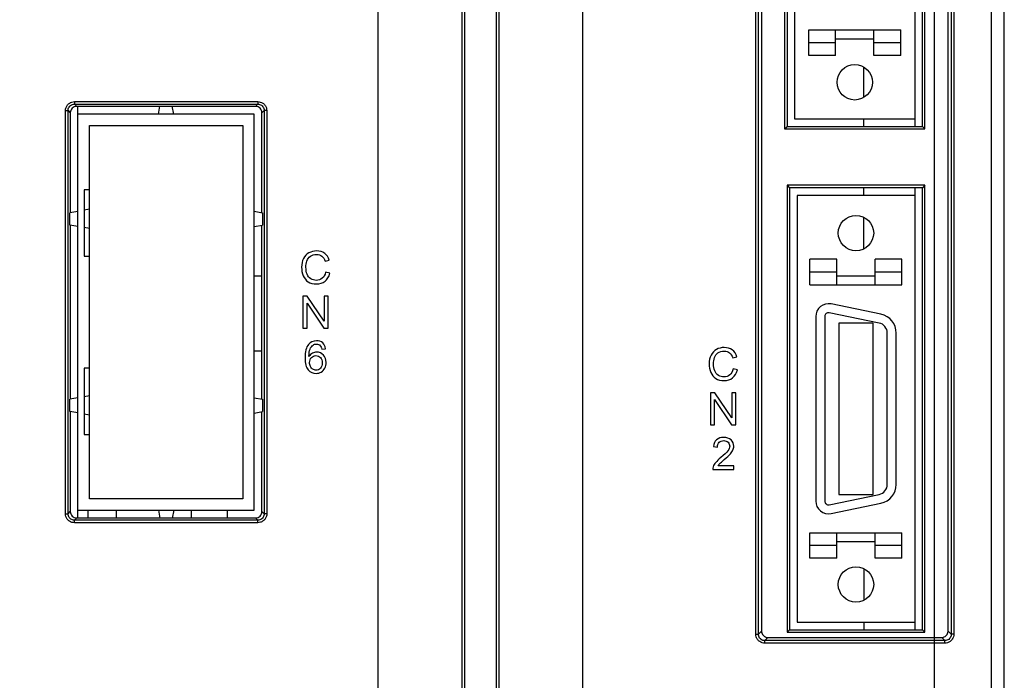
# Model space of a CAD drawing. Header units: millimetres. Extents: x -630 to 1463, y 209 to 1094.
# Tile 18 of 42: x -556 to -478, y 607 to 659. Entities that reach past the tile are written whole.
import ezdxf

# ---------------------------------------------------------------- set-up
doc = ezdxf.new("R2010")
doc.units = ezdxf.units.MM
doc.header["$LTSCALE"] = 32.67
doc.header["$PDMODE"] = 3
doc.header["$PDSIZE"] = 0.3125
doc.linetypes.add('PHANTOM', pattern=[0.8, 0.45, -0.05, 0.1, -0.05, 0.1, -0.05])
doc.layers.get('0').update_dxf_attribs({"linetype": 'CONTINUOUS'})
doc.layers.get('Defpoints').update_dxf_attribs({"linetype": 'CONTINUOUS'})
for name, color, linetype in [('02___PRT_ALL_AXES', 7, 'CONTINUOUS'), ('03___PRT_ALL_CURVES', 7, 'CONTINUOUS'), ('7_ALL_FEATURES', 7, 'CONTINUOUS')]:
    doc.layers.add(name, color=color, linetype=linetype)
doc.layers.add('AM_5', color=3, linetype='CONTINUOUS', lineweight=25)
doc.styles.get("Standard").update_dxf_attribs({"font": 'txt', "width": 0.7})
doc.dimstyles.new('DIMSTYLE_1', dxfattribs={"dimtxt": 5, "dimasz": 0.1875, "dimexe": 0.18, "dimexo": 0.0625, "dimgap": 0.09, "dimtad": 1, "dimdsep": 46, "dimtxsty": 'Standard', "dimblk": '_FILLED', "dimblk1": '_FILLED', "dimblk2": '_FILLED', "dimcen": 0.09, "dimadec": 0, "dimazin": 0, "dimtp": 0.01, "dimtm": 0.01, "dimtfac": 1, "dimtofl": 0, "dimtmove": 0, "dimatfit": 3, "dimldrblk": '_FILLED', "dimfxl": 0, "dimtolj": 1, "dimarcsym": 0})

# ---------------------------------------------------------------- blocks, each defined once
blk = doc.blocks.new('_FILLED')
at = {"color": 0, "linetype": 'ByBlock'}
blk.add_solid([(0, 0), (-1, 0.2), (-1, -0.2)], dxfattribs=at)
blk = doc.blocks.new('*D7')
at = {"color": 0, "linetype": 'Continuous', "lineweight": -2}
for p, q in [((-484.987, 748.459), (-574.64, 748.459)), ((-573.64, 744.959), (-573.64, 548.87)), ((-546.987, 545.37), (-574.64, 545.37))]:
    blk.add_line(p, q, dxfattribs=at)
at = {"layer": 'Defpoints', "color": 0, "linetype": 'Continuous', "lineweight": 0}
for p in [(-483.987, 748.459), (-573.64, 545.37), (-545.987, 545.37)]:
    blk.add_point(p, dxfattribs=at)
at = {"color": 0, "linetype": 'Continuous', "lineweight": -2, "xscale": 3.5, "yscale": 3.5, "zscale": 3.5}
for p, rotation in [((-573.64, 748.459), 90), ((-573.64, 545.37), 270)]:
    blk.add_blockref('_FILLED', p, dxfattribs=dict(at, rotation=rotation))
at = {"color": 0, "linetype": 'Continuous', "insert": (-577.14, 646.914), "char_height": 5, "attachment_point": 5, "rotation": 90}
blk.add_mtext('\\A1;203(7.99)', dxfattribs=at)
blk = doc.blocks.new('*D9')
at = {"color": 0, "linetype": 'Continuous', "lineweight": -2}
for p, q in [((-483.987, 747.459), (-483.987, 506.009)), ((-545.987, 544.37), (-545.987, 506.009)), ((-542.487, 507.009), (-487.487, 507.009))]:
    blk.add_line(p, q, dxfattribs=at)
at = {"layer": 'Defpoints', "color": 0, "linetype": 'Continuous', "lineweight": 0}
for p in [(-483.987, 748.459), (-545.987, 545.37), (-483.987, 507.009)]:
    blk.add_point(p, dxfattribs=at)
at = {"color": 0, "linetype": 'Continuous', "lineweight": -2, "xscale": 3.5, "yscale": 3.5, "zscale": 3.5, "rotation": 180}
blk.add_blockref('_FILLED', (-545.987, 507.009), dxfattribs=at)
at = {"color": 0, "linetype": 'Continuous', "lineweight": -2, "xscale": 3.5, "yscale": 3.5, "zscale": 3.5}
blk.add_blockref('_FILLED', (-483.987, 507.009), dxfattribs=at)
at = {"color": 0, "linetype": 'Continuous', "insert": (-514.987, 510.509), "char_height": 5, "attachment_point": 5}
blk.add_mtext('\\A1;62(2.44)', dxfattribs=at)

msp = doc.modelspace()

# ---------------------------------------------------------------- linework, layer by layer
at = {"color": 0, "linetype": 'Continuous'}
for p, q in [((-485.502, 704.369), (-485.502, 650.669)), ((-494.902, 703.769), (-494.902, 651.269)), ((-493.802, 658.219), (-486.602, 658.219)), ((-493.802, 656.219), (-493.802, 658.219)), ((-491.702, 656.219), (-491.702, 658.219)), ((-488.702, 656.219), (-488.702, 658.219)), ((-486.602, 656.219), (-486.602, 658.219)), ((-491.702, 657.519), (-488.702, 657.519)), ((-491.702, 657.219), (-493.802, 657.219)), ((-486.602, 657.219), (-488.702, 657.219)), ((-491.702, 656.219), (-493.802, 656.219)), ((-486.602, 656.219), (-488.702, 656.219)), ((-551.002, 620.029), (-551.002, 652.229)), ((-537.202, 651.63), (-551.002, 651.63)), ((-537.202, 620.63), (-537.202, 651.63)), ((-494.902, 651.269), (-485.502, 651.269)), ((-485.502, 645.869), (-485.502, 611.269)), ((-550.502, 645.715), (-550.502, 640.515)), ((-550.094, 645.715), (-550.502, 645.715)), ((-485.502, 645.269), (-494.702, 645.269)), ((-494.702, 645.269), (-494.702, 611.869)), ((-550.502, 640.515), (-550.094, 640.515)), ((-531.651, 640.117), (-531.326, 640.193)), ((-491.602, 640.269), (-493.702, 640.269)), ((-493.702, 638.96), (-493.702, 640.269)), ((-491.602, 638.969), (-491.602, 640.269)), ((-486.502, 640.269), (-488.602, 640.269)), ((-488.602, 638.969), (-488.602, 640.269)), ((-486.502, 638.96), (-486.502, 640.269)), ((-531.283, 639.172), (-531.614, 639.255)), ((-491.602, 639.269), (-493.702, 639.269)), ((-493.702, 638.269), (-493.702, 638.96)), ((-491.602, 638.969), (-488.602, 638.969)), ((-491.602, 638.269), (-491.602, 638.969)), ((-486.502, 639.269), (-488.602, 639.269)), ((-488.602, 638.269), (-488.602, 638.969)), ((-486.502, 638.269), (-486.502, 638.96)), ((-493.702, 638.269), (-486.502, 638.269)), ((-533.382, 637.379), (-533.382, 634.879)), ((-533.043, 637.379), (-533.382, 637.379)), ((-531.73, 635.416), (-533.043, 637.379)), ((-531.73, 637.379), (-531.73, 635.416)), ((-531.413, 637.379), (-531.73, 637.379)), ((-531.413, 634.879), (-531.413, 637.379)), ((-533.065, 634.879), (-533.065, 636.843)), ((-533.065, 636.843), (-531.752, 634.879)), ((-488.149, 635.964), (-492.05, 636.769)), ((-493.252, 635.789), (-493.252, 621.349)), ((-492.552, 635.789), (-492.552, 621.349)), ((-488.291, 635.278), (-492.192, 636.083)), ((-488.752, 635.269), (-491.452, 635.269)), ((-491.452, 635.269), (-491.452, 621.869)), ((-488.752, 621.869), (-488.752, 635.269)), ((-533.382, 634.879), (-533.065, 634.879)), ((-531.752, 634.879), (-531.413, 634.879)), ((-487.652, 622.644), (-487.652, 634.495)), ((-486.952, 622.644), (-486.952, 634.495)), ((-537.202, 633.1), (-536.594, 633.1)), ((-531.919, 633.243), (-531.613, 633.267)), ((-499.751, 632.557), (-499.426, 632.633)), ((-550.502, 631.745), (-550.502, 626.545)), ((-550.094, 631.745), (-550.502, 631.745)), ((-499.383, 631.612), (-499.714, 631.695)), ((-501.143, 629.819), (-501.482, 629.819)), ((-501.482, 629.819), (-501.482, 627.319)), ((-499.83, 627.856), (-501.143, 629.819)), ((-499.513, 629.819), (-499.83, 629.819)), ((-499.83, 629.819), (-499.83, 627.856)), ((-499.513, 627.319), (-499.513, 629.819)), ((-501.165, 629.283), (-499.852, 627.319)), ((-501.165, 627.319), (-501.165, 629.283)), ((-501.482, 627.319), (-501.165, 627.319)), ((-499.852, 627.319), (-499.513, 627.319)), ((-550.502, 626.545), (-550.094, 626.545)), ((-501.26, 625.606), (-500.944, 625.574)), ((-501.318, 623.819), (-499.665, 623.819)), ((-499.665, 624.114), (-500.891, 624.114)), ((-499.665, 623.819), (-499.665, 624.114)), ((-492.192, 621.056), (-488.291, 621.861)), ((-492.05, 620.37), (-488.149, 621.175)), ((-491.452, 621.869), (-488.752, 621.869)), ((-551.002, 620.63), (-537.202, 620.63)), ((-550.189, 620.029), (-550.189, 620.63)), ((-547.999, 620.63), (-547.999, 620.029)), ((-542.099, 620.029), (-542.099, 620.63)), ((-539.299, 620.029), (-539.299, 620.63)), ((-493.702, 618.869), (-486.502, 618.869)), ((-493.702, 616.869), (-493.702, 618.869)), ((-491.602, 616.869), (-491.602, 618.869)), ((-488.602, 616.869), (-488.602, 618.869)), ((-486.502, 616.869), (-486.502, 618.869)), ((-491.602, 618.169), (-488.602, 618.169)), ((-491.602, 617.869), (-493.702, 617.869)), ((-486.502, 617.869), (-488.602, 617.869)), ((-491.602, 616.869), (-493.702, 616.869)), ((-486.502, 616.869), (-488.602, 616.869)), ((-494.702, 611.869), (-485.502, 611.869))]:
    msp.add_line(p, q, dxfattribs=at)
for centre, radius, start, end in [((-492.252, 635.789), 1, 78.34059, 179.99989), ((-492.252, 635.789), 0.3, 78.34059, 179.99989), ((-488.452, 634.495), 1.5, 359.99989, 78.34059), ((-488.452, 634.495), 0.8, 359.99989, 78.34059), ((-488.452, 622.644), 0.8, 281.65918, 359.99989), ((-488.452, 622.644), 1.5, 281.65918, 359.99989), ((-492.252, 621.349), 1, 179.99989, 281.65918), ((-492.252, 621.349), 0.3, 179.99989, 281.65918)]:
    msp.add_arc(centre, radius, start, end, dxfattribs=at)
for points in [[(-532.92, 640.77, 100.607), (-533.104, 640.669, 100.607), (-533.246, 640.522, 100.607), (-533.345, 640.328, 100.607)], [(-533.074, 640.129, 100.607), (-533.022, 640.284, 100.607), (-532.932, 640.408, 100.607), (-532.803, 640.5, 100.607)], [(-532.313, 640.921, 100.607), (-532.535, 640.921, 100.607), (-532.736, 640.87, 100.607), (-532.92, 640.77, 100.607)], [(-532.803, 640.5, 100.607), (-532.673, 640.592, 100.607), (-532.513, 640.638, 100.607), (-532.32, 640.638, 100.607)], [(-532.32, 640.638, 100.607), (-532.153, 640.638, 100.607), (-532.015, 640.596, 100.607), (-531.905, 640.513, 100.607)], [(-531.683, 640.73, 100.607), (-531.853, 640.857, 100.607), (-532.064, 640.921, 100.607), (-532.313, 640.921, 100.607)], [(-531.905, 640.513, 100.607), (-531.795, 640.43, 100.607), (-531.709, 640.297, 100.607), (-531.651, 640.117, 100.607)], [(-531.326, 640.193, 100.607), (-531.394, 640.423, 100.607), (-531.512, 640.603, 100.607), (-531.683, 640.73, 100.607)], [(-533.345, 640.328, 100.607), (-533.444, 640.134, 100.607), (-533.493, 639.907, 100.607), (-533.493, 639.648, 100.607)], [(-533.493, 639.648, 100.607), (-533.493, 639.409, 100.607), (-533.451, 639.185, 100.607), (-533.362, 638.977, 100.607)], [(-533.152, 639.649, 100.607), (-533.152, 639.813, 100.607), (-533.127, 639.973, 100.607), (-533.074, 640.129, 100.607)], [(-533.06, 639.092, 100.607), (-533.121, 639.25, 100.607), (-533.152, 639.436, 100.607), (-533.152, 639.649, 100.607)], [(-533.362, 638.977, 100.607), (-533.273, 638.769, 100.607), (-533.145, 638.609, 100.607), (-532.976, 638.5, 100.607)], [(-532.77, 638.737, 100.607), (-532.901, 638.815, 100.607), (-532.999, 638.933, 100.607), (-533.06, 639.092, 100.607)], [(-531.614, 639.255, 100.607), (-531.66, 639.044, 100.607), (-531.747, 638.885, 100.607), (-531.875, 638.779, 100.607)], [(-531.658, 638.549, 100.607), (-531.477, 638.693, 100.607), (-531.353, 638.899, 100.607), (-531.283, 639.172, 100.607)], [(-532.976, 638.5, 100.607), (-532.808, 638.391, 100.607), (-532.588, 638.336, 100.607), (-532.318, 638.336, 100.607)], [(-532.345, 638.619, 100.607), (-532.499, 638.619, 100.607), (-532.641, 638.658, 100.607), (-532.77, 638.737, 100.607)], [(-531.875, 638.779, 100.607), (-532.004, 638.672, 100.607), (-532.161, 638.619, 100.607), (-532.345, 638.619, 100.607)], [(-532.318, 638.336, 100.607), (-532.059, 638.336, 100.607), (-531.839, 638.406, 100.607), (-531.658, 638.549, 100.607)], [(-532.952, 633.603, 100.607), (-533.131, 633.383, 100.607), (-533.22, 633.031, 100.607), (-533.22, 632.549, 100.607)], [(-532.323, 633.889, 100.607), (-532.587, 633.889, 100.607), (-532.797, 633.794, 100.607), (-532.952, 633.603, 100.607)], [(-532.828, 633.246, 100.607), (-532.773, 633.381, 100.607), (-532.696, 633.483, 100.607), (-532.599, 633.555, 100.607)], [(-532.599, 633.555, 100.607), (-532.526, 633.609, 100.607), (-532.44, 633.637, 100.607), (-532.342, 633.637, 100.607)], [(-532.342, 633.637, 100.607), (-532.22, 633.637, 100.607), (-532.118, 633.592, 100.607), (-532.036, 633.504, 100.607)], [(-531.841, 633.723, 100.607), (-531.966, 633.833, 100.607), (-532.127, 633.889, 100.607), (-532.323, 633.889, 100.607)], [(-532.036, 633.504, 100.607), (-531.985, 633.451, 100.607), (-531.946, 633.362, 100.607), (-531.919, 633.243, 100.607)], [(-531.613, 633.267, 100.607), (-531.639, 633.461, 100.607), (-531.714, 633.613, 100.607), (-531.841, 633.723, 100.607)], [(-532.915, 632.668, 100.607), (-532.913, 632.917, 100.607), (-532.884, 633.11, 100.607), (-532.828, 633.246, 100.607)], [(-532.644, 632.919, 100.607), (-532.751, 632.864, 100.607), (-532.841, 632.781, 100.607), (-532.915, 632.668, 100.607)], [(-532.722, 632.58, 100.607), (-532.626, 632.678, 100.607), (-532.509, 632.729, 100.607), (-532.369, 632.729, 100.607)], [(-532.307, 633.001, 100.607), (-532.425, 633.001, 100.607), (-532.538, 632.973, 100.607), (-532.644, 632.919, 100.607)], [(-532.369, 632.729, 100.607), (-532.229, 632.729, 100.607), (-532.113, 632.678, 100.607), (-532.021, 632.579, 100.607)], [(-531.786, 632.774, 100.607), (-531.929, 632.924, 100.607), (-532.103, 633.001, 100.607), (-532.307, 633.001, 100.607)], [(-531.569, 632.191, 100.607), (-531.569, 632.429, 100.607), (-531.642, 632.624, 100.607), (-531.786, 632.774, 100.607)], [(-501.445, 632.768, 100.607), (-501.544, 632.574, 100.607), (-501.593, 632.347, 100.607), (-501.593, 632.088, 100.607)], [(-501.02, 633.21, 100.607), (-501.204, 633.109, 100.607), (-501.346, 632.962, 100.607), (-501.445, 632.768, 100.607)], [(-501.174, 632.569, 100.607), (-501.122, 632.724, 100.607), (-501.032, 632.848, 100.607), (-500.903, 632.94, 100.607)], [(-500.413, 633.361, 100.607), (-500.635, 633.361, 100.607), (-500.836, 633.31, 100.607), (-501.02, 633.21, 100.607)], [(-500.903, 632.94, 100.607), (-500.773, 633.032, 100.607), (-500.613, 633.078, 100.607), (-500.42, 633.078, 100.607)], [(-500.42, 633.078, 100.607), (-500.253, 633.078, 100.607), (-500.115, 633.036, 100.607), (-500.005, 632.953, 100.607)], [(-499.783, 633.17, 100.607), (-499.953, 633.297, 100.607), (-500.164, 633.361, 100.607), (-500.413, 633.361, 100.607)], [(-500.005, 632.953, 100.607), (-499.895, 632.87, 100.607), (-499.809, 632.737, 100.607), (-499.751, 632.557, 100.607)], [(-499.426, 632.633, 100.607), (-499.494, 632.863, 100.607), (-499.612, 633.043, 100.607), (-499.783, 633.17, 100.607)], [(-533.22, 632.549, 100.607), (-533.22, 632.116, 100.607), (-533.14, 631.805, 100.607), (-532.978, 631.617, 100.607)], [(-532.867, 632.189, 100.607), (-532.867, 632.349, 100.607), (-532.819, 632.48, 100.607), (-532.722, 632.58, 100.607)], [(-532.801, 631.885, 100.607), (-532.845, 631.981, 100.607), (-532.867, 632.083, 100.607), (-532.867, 632.189, 100.607)], [(-531.883, 632.172, 100.607), (-531.883, 631.991, 100.607), (-531.931, 631.849, 100.607), (-532.023, 631.746, 100.607)], [(-532.021, 632.579, 100.607), (-531.929, 632.48, 100.607), (-531.883, 632.344, 100.607), (-531.883, 632.172, 100.607)], [(-531.671, 631.752, 100.607), (-531.603, 631.887, 100.607), (-531.569, 632.034, 100.607), (-531.569, 632.191, 100.607)], [(-501.593, 632.088, 100.607), (-501.593, 631.849, 100.607), (-501.551, 631.625, 100.607), (-501.462, 631.417, 100.607)], [(-501.252, 632.089, 100.607), (-501.252, 632.253, 100.607), (-501.227, 632.413, 100.607), (-501.174, 632.569, 100.607)], [(-501.16, 631.532, 100.607), (-501.221, 631.69, 100.607), (-501.252, 631.876, 100.607), (-501.252, 632.089, 100.607)], [(-532.978, 631.617, 100.607), (-532.817, 631.43, 100.607), (-532.608, 631.336, 100.607), (-532.352, 631.336, 100.607)], [(-532.611, 631.663, 100.607), (-532.693, 631.715, 100.607), (-532.756, 631.788, 100.607), (-532.801, 631.885, 100.607)], [(-532.357, 631.589, 100.607), (-532.446, 631.589, 100.607), (-532.531, 631.612, 100.607), (-532.611, 631.663, 100.607)], [(-532.023, 631.746, 100.607), (-532.116, 631.64, 100.607), (-532.227, 631.589, 100.607), (-532.357, 631.589, 100.607)], [(-532.352, 631.336, 100.607), (-532.202, 631.336, 100.607), (-532.069, 631.372, 100.607), (-531.95, 631.444, 100.607)], [(-531.95, 631.444, 100.607), (-531.832, 631.515, 100.607), (-531.74, 631.618, 100.607), (-531.671, 631.752, 100.607)], [(-501.462, 631.417, 100.607), (-501.373, 631.209, 100.607), (-501.245, 631.049, 100.607), (-501.076, 630.94, 100.607)], [(-500.87, 631.177, 100.607), (-501.001, 631.255, 100.607), (-501.099, 631.373, 100.607), (-501.16, 631.532, 100.607)], [(-500.445, 631.059, 100.607), (-500.599, 631.059, 100.607), (-500.741, 631.098, 100.607), (-500.87, 631.177, 100.607)], [(-499.975, 631.219, 100.607), (-500.104, 631.112, 100.607), (-500.261, 631.059, 100.607), (-500.445, 631.059, 100.607)], [(-499.714, 631.695, 100.607), (-499.76, 631.484, 100.607), (-499.847, 631.325, 100.607), (-499.975, 631.219, 100.607)], [(-499.758, 630.989, 100.607), (-499.577, 631.133, 100.607), (-499.453, 631.339, 100.607), (-499.383, 631.612, 100.607)], [(-501.076, 630.94, 100.607), (-500.908, 630.831, 100.607), (-500.688, 630.776, 100.607), (-500.418, 630.776, 100.607)], [(-500.418, 630.776, 100.607), (-500.159, 630.776, 100.607), (-499.939, 630.846, 100.607), (-499.758, 630.989, 100.607)], [(-501.016, 626.144, 100.607), (-501.157, 626.02, 100.607), (-501.239, 625.841, 100.607), (-501.26, 625.606, 100.607)], [(-500.448, 626.329, 100.607), (-500.687, 626.329, 100.607), (-500.876, 626.266, 100.607), (-501.016, 626.144, 100.607)], [(-500.944, 625.574, 100.607), (-500.944, 625.73, 100.607), (-500.898, 625.853, 100.607), (-500.809, 625.942, 100.607)], [(-500.809, 625.942, 100.607), (-500.721, 626.031, 100.607), (-500.603, 626.075, 100.607), (-500.455, 626.075, 100.607)], [(-500.455, 626.075, 100.607), (-500.315, 626.075, 100.607), (-500.202, 626.032, 100.607), (-500.115, 625.949, 100.607)], [(-499.878, 626.13, 100.607), (-500.018, 626.263, 100.607), (-500.209, 626.329, 100.607), (-500.448, 626.329, 100.607)], [(-500.115, 625.949, 100.607), (-500.028, 625.865, 100.607), (-499.984, 625.763, 100.607), (-499.984, 625.642, 100.607)], [(-499.668, 625.635, 100.607), (-499.668, 625.831, 100.607), (-499.738, 625.997, 100.607), (-499.878, 626.13, 100.607)], [(-500.127, 625.272, 100.607), (-500.223, 625.142, 100.607), (-500.407, 624.965, 100.607), (-500.678, 624.743, 100.607)], [(-500.407, 624.595, 100.607), (-500.187, 624.781, 100.607), (-500.03, 624.927, 100.607), (-499.934, 625.034, 100.607)], [(-499.984, 625.642, 100.607), (-499.984, 625.526, 100.607), (-500.032, 625.401, 100.607), (-500.127, 625.272, 100.607)], [(-499.934, 625.034, 100.607), (-499.839, 625.14, 100.607), (-499.771, 625.243, 100.607), (-499.73, 625.34, 100.607)], [(-499.73, 625.34, 100.607), (-499.689, 625.435, 100.607), (-499.668, 625.534, 100.607), (-499.668, 625.635, 100.607)], [(-501.08, 624.365, 100.607), (-501.173, 624.255, 100.607), (-501.241, 624.145, 100.607), (-501.283, 624.033, 100.607)], [(-500.678, 624.743, 100.607), (-500.854, 624.6, 100.607), (-500.988, 624.474, 100.607), (-501.08, 624.365, 100.607)], [(-500.891, 624.114, 100.607), (-500.857, 624.168, 100.607), (-500.814, 624.225, 100.607), (-500.762, 624.28, 100.607)], [(-500.762, 624.28, 100.607), (-500.71, 624.334, 100.607), (-500.591, 624.44, 100.607), (-500.407, 624.595, 100.607)], [(-501.283, 624.033, 100.607), (-501.309, 623.964, 100.607), (-501.321, 623.892, 100.607), (-501.318, 623.819, 100.607)]]:
    msp.add_open_spline(points, degree=3, dxfattribs=at)
at = {"layer": '02___PRT_ALL_AXES', "color": 0, "linetype": 'Continuous'}
msp.add_line((-537.202, 638.97), (-536.594, 638.97), dxfattribs=at)
for centre in [(-490.202, 654.119), (-490.102, 642.319), (-490.102, 614.819)]:
    msp.add_circle(centre, 1.385, dxfattribs=at)
at = {"layer": '03___PRT_ALL_CURVES', "color": 0, "linetype": 'PHANTOM'}
for p, q in [((-551.002, 651.63), (-551.002, 652.229)), ((-551.002, 620.029), (-551.002, 620.63))]:
    msp.add_line(p, q, dxfattribs=at)
at = {"layer": '7_ALL_FEATURES', "color": 0, "linetype": 'Continuous'}
for p, q in [((-479.494, 553.975), (-479.494, 719.475)), ((-478.494, 553.975), (-478.494, 719.475)), ((-497.94, 610.92), (-497.94, 704.717)), ((-497.74, 610.92), (-497.74, 704.717)), ((-497.494, 704.471), (-497.494, 611.167)), ((-495.686, 704.561), (-495.686, 650.476)), ((-495.494, 704.369), (-495.494, 650.669)), ((-484.894, 650.669), (-484.894, 704.369)), ((-484.701, 650.476), (-484.701, 704.561)), ((-482.894, 611.167), (-482.894, 704.471)), ((-482.647, 704.717), (-482.647, 610.92)), ((-482.448, 704.717), (-482.448, 610.92)), ((-527.494, 570.069), (-527.494, 696.969)), ((-520.744, 696.969), (-520.744, 570.069)), ((-518.244, 570.069), (-518.244, 696.969)), ((-511.494, 696.969), (-511.494, 570.069)), ((-489.494, 652.93), (-489.494, 655.309)), ((-551.272, 652.605), (-551.272, 652.405)), ((-551.272, 652.605), (-536.915, 652.605)), ((-551.272, 652.405), (-551.096, 652.229)), ((-551.272, 652.405), (-536.916, 652.405)), ((-544.579, 652.229), (-551.096, 652.229)), ((-544.685, 651.63), (-544.574, 652.259)), ((-544.574, 652.259), (-543.614, 652.259)), ((-543.503, 651.63), (-543.614, 652.259)), ((-537.092, 652.229), (-543.608, 652.229)), ((-536.916, 652.405), (-537.092, 652.229)), ((-536.915, 652.605), (-536.915, 652.405)), ((-551.97, 620.35), (-551.97, 651.907)), ((-551.97, 651.907), (-551.77, 651.907)), ((-551.77, 620.35), (-551.77, 651.907)), ((-551.77, 651.907), (-551.594, 651.731)), ((-551.594, 651.731), (-551.594, 643.914)), ((-536.417, 651.907), (-536.594, 651.731)), ((-536.594, 643.914), (-536.594, 651.731)), ((-536.417, 651.907), (-536.417, 620.35)), ((-536.218, 651.907), (-536.417, 651.907)), ((-536.218, 651.907), (-536.218, 620.35)), ((-489.494, 650.669), (-489.494, 651.269)), ((-550.094, 621.529), (-550.094, 650.729)), ((-550.094, 650.729), (-538.094, 650.729)), ((-538.094, 650.729), (-538.094, 621.529)), ((-495.686, 650.476), (-495.494, 650.669)), ((-495.686, 650.476), (-484.701, 650.476)), ((-495.494, 650.669), (-484.894, 650.669)), ((-484.701, 650.476), (-484.894, 650.669)), ((-484.701, 646.061), (-495.486, 646.061)), ((-495.486, 646.061), (-495.294, 645.869)), ((-495.486, 646.061), (-495.486, 611.076)), ((-484.894, 645.869), (-495.294, 645.869)), ((-495.294, 645.869), (-495.294, 611.269)), ((-489.494, 645.269), (-489.494, 645.869)), ((-484.701, 646.061), (-484.894, 645.869)), ((-484.894, 611.269), (-484.894, 645.869)), ((-484.701, 611.076), (-484.701, 646.061)), ((-551.002, 644.019), (-551.624, 643.909)), ((-551.624, 642.949), (-551.624, 643.909)), ((-550.094, 644.179), (-550.502, 644.107)), ((-537.202, 644.022), (-536.564, 643.909)), ((-536.564, 643.909), (-536.564, 642.949)), ((-489.494, 641.076), (-489.494, 643.563)), ((-551.002, 642.839), (-551.624, 642.949)), ((-551.594, 642.943), (-551.594, 629.314)), ((-550.094, 642.679), (-550.502, 642.751)), ((-537.202, 642.836), (-536.564, 642.949)), ((-536.594, 629.314), (-536.594, 642.943)), ((-551.002, 629.419), (-551.624, 629.309)), ((-551.624, 628.349), (-551.624, 629.309)), ((-550.094, 629.579), (-550.502, 629.507)), ((-537.202, 629.422), (-536.564, 629.309)), ((-536.564, 629.309), (-536.564, 628.349)), ((-551.002, 628.239), (-551.624, 628.349)), ((-551.594, 628.343), (-551.594, 620.527)), ((-550.094, 628.079), (-550.502, 628.151)), ((-537.202, 628.236), (-536.564, 628.349)), ((-536.594, 620.527), (-536.594, 628.343)), ((-538.094, 621.529), (-550.094, 621.529)), ((-551.97, 620.35), (-551.77, 620.35)), ((-551.77, 620.35), (-551.594, 620.527)), ((-544.685, 620.63), (-544.574, 619.999)), ((-543.502, 620.63), (-543.614, 619.999)), ((-536.417, 620.35), (-536.594, 620.527)), ((-536.218, 620.35), (-536.417, 620.35)), ((-551.272, 619.852), (-551.096, 620.029)), ((-551.272, 619.653), (-551.272, 619.852)), ((-536.915, 619.852), (-551.272, 619.852)), ((-536.915, 619.653), (-551.272, 619.653)), ((-551.096, 620.029), (-544.579, 620.029)), ((-543.614, 619.999), (-544.574, 619.999)), ((-543.608, 620.029), (-537.092, 620.029)), ((-536.915, 619.852), (-537.092, 620.029)), ((-536.915, 619.653), (-536.915, 619.852)), ((-489.494, 616.063), (-489.494, 613.576)), ((-489.494, 611.869), (-489.494, 611.269)), ((-497.74, 610.92), (-497.494, 611.167)), ((-495.486, 611.076), (-495.294, 611.269)), ((-495.294, 611.269), (-484.894, 611.269)), ((-484.701, 611.076), (-484.894, 611.269)), ((-482.647, 610.92), (-482.894, 611.167)), ((-497.94, 610.92), (-497.74, 610.92)), ((-497.242, 610.422), (-496.996, 610.669)), ((-483.145, 610.422), (-497.242, 610.422)), ((-497.242, 610.223), (-497.242, 610.422)), ((-496.996, 610.669), (-483.392, 610.669)), ((-495.486, 611.076), (-484.701, 611.076)), ((-483.145, 610.422), (-483.392, 610.669)), ((-483.145, 610.223), (-483.145, 610.422)), ((-482.448, 610.92), (-482.647, 610.92)), ((-483.145, 610.223), (-497.242, 610.223))]:
    msp.add_line(p, q, dxfattribs=at)
for points, start_tangent, end_tangent in [([(-520.955, 696.38), (-520.955, 696.338), (-520.955, 696.211), (-520.955, 696.075), (-520.955, 695.928), (-520.955, 695.764), (-520.955, 695.584), (-520.955, 695.387), (-520.955, 695.174), (-520.955, 694.942), (-520.955, 694.692), (-520.955, 694.421), (-520.955, 694.13), (-520.954, 693.816), (-520.954, 693.476), (-520.954, 693.106), (-520.954, 692.698), (-520.954, 692.247), (-520.954, 691.791), (-520.954, 691.378), (-520.954, 691.013), (-520.954, 690.671), (-520.954, 690.324), (-520.954, 689.955), (-520.954, 689.546), (-520.954, 689.091), (-520.954, 688.59), (-520.954, 688.048), (-520.954, 687.47), (-520.954, 686.852), (-520.954, 686.187), (-520.954, 685.466), (-520.954, 684.682), (-520.953, 683.826), (-520.953, 682.89), (-520.953, 681.868), (-520.953, 680.755), (-520.953, 679.547), (-520.953, 678.237), (-520.953, 676.82), (-520.953, 675.287), (-520.953, 673.631), (-520.953, 671.841), (-520.954, 669.907), (-520.954, 667.821), (-520.954, 665.575), (-520.954, 663.143), (-520.954, 660.491), (-520.954, 657.603), (-520.954, 654.467), (-520.954, 651.046), (-520.954, 647.29), (-520.954, 643.149), (-520.954, 638.585), (-520.954, 633.594), (-520.953, 628.236), (-520.953, 622.9), (-520.953, 618.048), (-520.952, 613.686), (-520.952, 609.771), (-520.952, 606.261), (-520.952, 603.094), (-520.952, 600.219), (-520.952, 597.615), (-520.952, 595.252), (-520.952, 593.101), (-520.952, 591.138), (-520.953, 589.346), (-520.953, 587.734), (-520.953, 586.292), (-520.953, 584.99), (-520.953, 583.795), (-520.953, 582.678), (-520.954, 581.616), (-520.954, 580.605), (-520.954, 579.652), (-520.954, 578.784), (-520.954, 577.947), (-520.954, 577.084), (-520.954, 576.301), (-520.955, 575.616), (-520.955, 575.012), (-520.955, 574.474), (-520.955, 573.992), (-520.955, 573.559), (-520.955, 573.167), (-520.955, 572.812), (-520.955, 572.488), (-520.955, 572.192), (-520.955, 571.921), (-520.955, 571.674), (-520.955, 571.447), (-520.955, 571.239), (-520.955, 571.048), (-520.955, 570.872), (-520.955, 570.715), (-520.955, 570.62)], (-0.000176, -1), (0.000355, -1)), ([(-518.033, 570.62), (-518.033, 570.716), (-518.033, 570.874), (-518.033, 571.051), (-518.033, 571.243), (-518.033, 571.451), (-518.033, 571.675), (-518.033, 571.916), (-518.033, 572.177), (-518.033, 572.458), (-518.033, 572.761), (-518.033, 573.088), (-518.033, 573.441), (-518.033, 573.822), (-518.033, 574.232), (-518.033, 574.676), (-518.033, 575.155), (-518.033, 575.675), (-518.033, 576.241), (-518.033, 576.827), (-518.033, 577.356), (-518.034, 577.823), (-518.034, 578.23), (-518.034, 578.591), (-518.034, 578.93), (-518.034, 579.271), (-518.034, 579.635), (-518.034, 580.038), (-518.034, 580.48), (-518.034, 580.947), (-518.034, 581.435), (-518.034, 581.954), (-518.034, 582.516), (-518.034, 583.132), (-518.035, 583.811), (-518.035, 584.565), (-518.035, 585.404), (-518.035, 586.339), (-518.035, 587.377), (-518.035, 588.524), (-518.035, 589.783), (-518.035, 591.159), (-518.035, 592.656), (-518.036, 594.277), (-518.036, 596.027), (-518.036, 597.913), (-518.036, 599.946), (-518.036, 602.139), (-518.036, 604.501), (-518.036, 607.038), (-518.036, 609.751), (-518.035, 612.652), (-518.035, 615.764), (-518.035, 619.122), (-518.035, 622.759), (-518.034, 626.708), (-518.034, 630.989), (-518.034, 635.666), (-518.034, 640.634), (-518.033, 645.428), (-518.033, 649.767), (-518.033, 653.687), (-518.034, 657.22), (-518.034, 660.403), (-518.034, 663.285), (-518.034, 665.913), (-518.034, 668.305), (-518.034, 670.482), (-518.034, 672.465), (-518.034, 674.274), (-518.034, 675.929), (-518.034, 677.446), (-518.034, 678.839), (-518.034, 680.122), (-518.034, 681.304), (-518.034, 682.39), (-518.034, 683.387), (-518.034, 684.3), (-518.034, 685.138), (-518.034, 685.908), (-518.034, 686.618), (-518.034, 687.276), (-518.034, 687.891), (-518.034, 688.467), (-518.034, 689.004), (-518.034, 689.492), (-518.034, 689.931), (-518.034, 690.327), (-518.034, 690.7), (-518.034, 691.07), (-518.034, 691.464), (-518.034, 691.906), (-518.033, 692.4), (-518.033, 692.903), (-518.033, 693.352), (-518.033, 693.746), (-518.033, 694.098), (-518.033, 694.413), (-518.033, 694.698), (-518.033, 694.955), (-518.033, 695.188), (-518.033, 695.4), (-518.033, 695.595), (-518.033, 695.772), (-518.033, 695.933), (-518.033, 696.079), (-518.033, 696.213), (-518.033, 696.34), (-518.033, 696.381)], (0.000355, 1), (-0.000176, 1)), ([(-551.97, 651.907), (-551.942, 652.1), (-551.851, 652.297), (-551.691, 652.466), (-551.485, 652.571), (-551.272, 652.605)], (0.000311, 1), (1, -0.000285)), ([(-551.77, 651.907), (-551.752, 652.045), (-551.687, 652.186), (-551.572, 652.306), (-551.425, 652.382), (-551.272, 652.405)], (-0.00292, 0.999996), (0.999995, -0.003152)), ([(-551.096, 652.229), (-551.287, 652.191), (-551.448, 652.083), (-551.556, 651.922), (-551.594, 651.731)], (-1, 0), (0, -1)), ([(-536.594, 651.731), (-536.632, 651.922), (-536.74, 652.083), (-536.901, 652.191), (-537.092, 652.229)], (0, 1), (-1, 0)), ([(-536.916, 652.405), (-536.778, 652.386), (-536.637, 652.322), (-536.516, 652.207), (-536.441, 652.06), (-536.417, 651.907)], (0.999996, 0.00292), (-0.003152, -0.999995)), ([(-536.915, 652.605), (-536.722, 652.577), (-536.525, 652.486), (-536.357, 652.326), (-536.251, 652.12), (-536.218, 651.907)], (1, -0.000311), (-0.000285, -1)), ([(-551.272, 619.653), (-551.465, 619.68), (-551.662, 619.772), (-551.831, 619.932), (-551.936, 620.137), (-551.97, 620.35)], (-1, 0.000311), (0.000285, 1)), ([(-551.272, 619.852), (-551.41, 619.871), (-551.551, 619.936), (-551.671, 620.051), (-551.747, 620.198), (-551.77, 620.35)], (-0.999996, -0.00292), (0.003152, 0.999995)), ([(-551.594, 620.527), (-551.556, 620.336), (-551.448, 620.174), (-551.287, 620.067), (-551.096, 620.029)], (0, -1), (1, 0)), ([(-537.092, 620.029), (-536.901, 620.067), (-536.74, 620.174), (-536.632, 620.336), (-536.594, 620.527)], (1, 0), (0, 1)), ([(-536.417, 620.35), (-536.436, 620.213), (-536.501, 620.072), (-536.616, 619.951), (-536.763, 619.876), (-536.915, 619.852)], (0.00292, -0.999996), (-0.999995, 0.003152)), ([(-536.218, 620.35), (-536.245, 620.157), (-536.337, 619.96), (-536.497, 619.792), (-536.702, 619.686), (-536.915, 619.653)], (-0.000311, -1), (-1, 0.000285)), ([(-497.494, 611.167), (-497.456, 610.976), (-497.348, 610.814), (-497.187, 610.707), (-496.996, 610.669)], (0, -1), (1, 0)), ([(-483.392, 610.669), (-483.201, 610.707), (-483.04, 610.814), (-482.932, 610.976), (-482.894, 611.167)], (1, 0), (0, 1)), ([(-497.242, 610.223), (-497.435, 610.25), (-497.632, 610.342), (-497.801, 610.502), (-497.906, 610.707), (-497.94, 610.92)], (-1, 0.000311), (0.000285, 1)), ([(-497.242, 610.422), (-497.38, 610.441), (-497.521, 610.506), (-497.641, 610.621), (-497.717, 610.768), (-497.74, 610.92)], (-0.999996, -0.00292), (0.003152, 0.999995)), ([(-482.448, 610.92), (-482.475, 610.727), (-482.567, 610.53), (-482.727, 610.362), (-482.932, 610.256), (-483.145, 610.223)], (-0.000311, -1), (-1, 0.000285)), ([(-482.647, 610.92), (-482.666, 610.783), (-482.731, 610.642), (-482.846, 610.521), (-482.993, 610.446), (-483.145, 610.422)], (0.00292, -0.999996), (-0.999995, 0.003152))]:
    msp.add_spline(points, degree=3, dxfattribs=dict(at, start_tangent=start_tangent, end_tangent=end_tangent))
at = {"layer": 'AM_5', "color": 7}
msp.add_line((-483.987, 747.369), (-483.987, 519.746), dxfattribs=at)

# ---------------------------------------------------------------- dimensions: what is measured, and where the dimension line sits
at = {"color": 7, "linetype": 'Continuous'}
dim = msp.add_linear_dim(base=(-573.64, 545.37), p1=(-483.987, 748.459), p2=(-545.987, 545.37), angle=90, text='203(7.99)', dimstyle='DIMSTYLE_1', override={"dimasz": 3.5, "dimexe": 1, "dimexo": 1, "dimgap": 1}, dxfattribs=at)
dim.commit()
dim.dimension.update_dxf_attribs({"geometry": '*D7', "text_midpoint": (-577.14, 646.914)})
dim = msp.add_linear_dim(base=(-483.987, 507.009), p1=(-545.987, 545.37), p2=(-483.987, 748.459), text='<>(2.44)', dimstyle='DIMSTYLE_1', override={"dimasz": 3.5, "dimexe": 1, "dimexo": 1, "dimgap": 1}, dxfattribs=at)
dim.commit()
dim.dimension.update_dxf_attribs({"geometry": '*D9', "text_midpoint": (-514.987, 510.509)})

doc.saveas('drawing.dxf')
